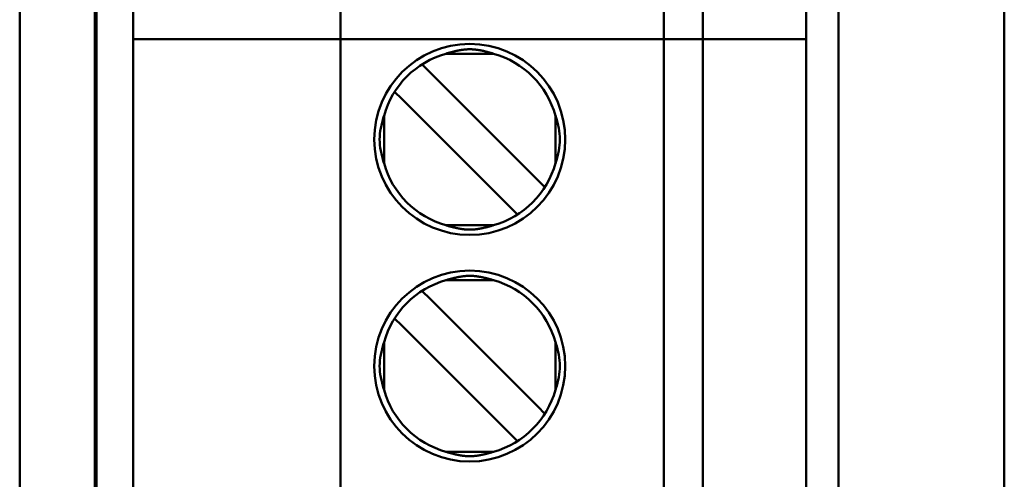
# Model space of a CAD drawing. Header units: inches. Extents: x 3.3 to 32.6, y -0.9 to 23.7.
# Tile 8 of 51: x 14.2 to 14.8, y 11.1 to 11.4. Entities that reach past the tile are written whole.
import ezdxf

# ---------------------------------------------------------------- set-up
doc = ezdxf.new("R2010")
doc.units = ezdxf.units.IN
doc.header["$MEASUREMENT"] = 0
doc.layers.add('Visible Edges(ANSI)', color=7, linetype='Continuous', lineweight=50)

msp = doc.modelspace()

# ---------------------------------------------------------------- linework, layer by layer
at = {"layer": 'Visible Edges(ANSI)'}
for p, q in [((14.22804, 10.699), (14.22804, 13.86135)), ((14.2738, 10.78669), (14.2738, 11.99592)), ((14.27467, 11.99505), (14.27467, 10.78757)), ((14.72624, 11.96749), (14.72624, 10.81513)), ((14.82712, 10.81425), (14.82712, 11.96836)), ((14.29714, 11.93991), (14.29714, 11.38086)), ((14.42313, 11.93991), (14.42313, 11.38086)), ((14.61998, 11.38086), (14.61998, 11.93991)), ((14.6436, 11.38086), (14.6436, 11.93991)), ((14.70659, 11.93991), (14.70659, 11.38086)), ((14.30502, 11.38086), (14.29714, 11.38086)), ((14.29714, 11.38086), (14.30502, 11.38086)), ((14.29714, 11.38086), (14.29714, 10.83755)), ((14.30502, 11.38086), (14.42313, 11.38086)), ((14.42313, 11.38086), (14.30502, 11.38086)), ((14.431, 11.38086), (14.42313, 11.38086)), ((14.42313, 11.38086), (14.431, 11.38086)), ((14.42313, 11.38086), (14.42313, 10.83755)), ((14.431, 11.38086), (14.61211, 11.38086)), ((14.61211, 11.38086), (14.431, 11.38086)), ((14.61998, 11.38086), (14.61211, 11.38086)), ((14.61211, 11.38086), (14.61998, 11.38086)), ((14.61998, 11.38086), (14.6436, 11.38086)), ((14.6436, 11.38086), (14.61998, 11.38086)), ((14.61998, 10.83755), (14.61998, 11.38086)), ((14.6436, 11.38086), (14.69872, 11.38086)), ((14.69872, 11.38086), (14.6436, 11.38086)), ((14.6436, 10.83755), (14.6436, 11.38086)), ((14.70659, 11.38086), (14.69872, 11.38086)), ((14.69872, 11.38086), (14.70659, 11.38086)), ((14.70659, 11.38086), (14.70659, 10.83755)), ((14.5164, 11.372), (14.48734, 11.372)), ((14.54329, 11.29512), (14.47716, 11.36125)), ((14.46045, 11.34455), (14.45616, 11.34884)), ((14.46045, 11.34455), (14.52658, 11.27842)), ((14.4497, 11.3053), (14.4497, 11.33437)), ((14.55403, 11.3053), (14.55403, 11.33437)), ((14.54758, 11.29083), (14.54329, 11.29512)), ((14.53087, 11.27413), (14.52658, 11.27842)), ((14.48734, 11.26767), (14.5164, 11.26767)), ((14.5164, 11.2342), (14.48734, 11.2342)), ((14.54329, 11.15733), (14.47716, 11.22345)), ((14.46045, 11.20675), (14.45616, 11.21104)), ((14.46045, 11.20675), (14.52658, 11.14062)), ((14.4497, 11.16751), (14.4497, 11.19657)), ((14.55403, 11.16751), (14.55403, 11.19657)), ((14.54758, 11.15304), (14.54329, 11.15733)), ((14.53087, 11.13633), (14.52658, 11.14062)), ((14.48734, 11.12987), (14.5164, 11.12987))]:
    msp.add_line(p, q, dxfattribs=at)
for centre in [(14.50187, 11.31983), (14.50187, 11.18204)]:
    msp.add_circle(centre, 0.05807, dxfattribs=at)
for centre, start, end in [((14.50187, 11.31983), 105.49874, 164.50128), ((14.50187, 11.31983), 15.49874, 74.50128), ((14.50187, 11.31983), 195.49874, 254.50128), ((14.50187, 11.31983), 285.49874, 344.50128), ((14.50187, 11.18204), 105.49874, 164.50128), ((14.50187, 11.18204), 15.49874, 74.50128), ((14.50187, 11.18204), 195.49874, 254.50128), ((14.50187, 11.18204), 285.49874, 344.50128)]:
    msp.add_arc(centre, 0.05413, start, end, dxfattribs=at)
for centre, start_param, end_param in [((14.47722, 11.36119), 4.722651, 5.564859), ((14.47722, 11.2234), 4.721978, 5.563789)]:
    msp.add_ellipse(centre, major_axis=(-0.00578, 0.00578), ratio=0.00001, start_param=start_param, end_param=end_param, dxfattribs=at)
for points, knots in [([(14.48734, 11.372), (14.48762, 11.37208), (14.48789, 11.37217), (14.48817, 11.37225), (14.48844, 11.37233), (14.48871, 11.3724), (14.48898, 11.37248), (14.48925, 11.37256), (14.48952, 11.37263), (14.48978, 11.3727), (14.49004, 11.37277), (14.4903, 11.37284), (14.49056, 11.37291), (14.49081, 11.37298), (14.49107, 11.37305), (14.49132, 11.37311), (14.49157, 11.37318), (14.49182, 11.37324), (14.49206, 11.3733), (14.49231, 11.37336), (14.49255, 11.37342), (14.49279, 11.37347), (14.49303, 11.37353), (14.49327, 11.37358), (14.49351, 11.37364), (14.49374, 11.37369), (14.49397, 11.37374), (14.4942, 11.37379), (14.49443, 11.37384), (14.49466, 11.37388), (14.49488, 11.37393), (14.49511, 11.37397), (14.49533, 11.37401), (14.49555, 11.37405), (14.49577, 11.3741), (14.49598, 11.37413), (14.4962, 11.37417), (14.49641, 11.37421), (14.49662, 11.37424), (14.49683, 11.37427), (14.49704, 11.3743), (14.49724, 11.37434), (14.49744, 11.37436), (14.49764, 11.37439), (14.49784, 11.37442), (14.49804, 11.37444), (14.49824, 11.37447), (14.49843, 11.37449), (14.49862, 11.37451), (14.49881, 11.37453), (14.499, 11.37455), (14.49919, 11.37457), (14.49937, 11.37458), (14.49956, 11.3746), (14.49974, 11.37461), (14.49992, 11.37462), (14.5001, 11.37463), (14.50028, 11.37464), (14.50046, 11.37465), (14.50064, 11.37466), (14.50082, 11.37467), (14.50099, 11.37468), (14.50117, 11.37468), (14.50134, 11.37468), (14.50152, 11.37469), (14.50169, 11.37469), (14.50187, 11.37469), (14.50204, 11.37469), (14.50222, 11.37469), (14.50239, 11.37468), (14.50257, 11.37468), (14.50274, 11.37468), (14.50292, 11.37467), (14.5031, 11.37466), (14.50327, 11.37465), (14.50345, 11.37464), (14.50363, 11.37463), (14.50381, 11.37462), (14.504, 11.37461), (14.50418, 11.3746), (14.50436, 11.37458), (14.50455, 11.37457), (14.50474, 11.37455), (14.50492, 11.37453), (14.50512, 11.37451), (14.50531, 11.37449), (14.5055, 11.37447), (14.5057, 11.37444), (14.50589, 11.37442), (14.50609, 11.37439), (14.50629, 11.37436), (14.5065, 11.37434), (14.5067, 11.37431), (14.50691, 11.37427), (14.50712, 11.37424), (14.50733, 11.37421), (14.50754, 11.37417), (14.50775, 11.37413), (14.50797, 11.3741), (14.50819, 11.37406), (14.50841, 11.37401), (14.50863, 11.37397), (14.50885, 11.37393), (14.50908, 11.37388), (14.5093, 11.37384), (14.50953, 11.37379), (14.50976, 11.37374), (14.51, 11.37369), (14.51023, 11.37364), (14.51047, 11.37358), (14.5107, 11.37353), (14.51094, 11.37347), (14.51119, 11.37342), (14.51143, 11.37336), (14.51167, 11.3733), (14.51192, 11.37324), (14.51217, 11.37318), (14.51242, 11.37311), (14.51267, 11.37305), (14.51292, 11.37298), (14.51318, 11.37291), (14.51344, 11.37285), (14.5137, 11.37277), (14.51396, 11.3727), (14.51422, 11.37263), (14.51449, 11.37256), (14.51476, 11.37248), (14.51503, 11.3724), (14.5153, 11.37233), (14.51557, 11.37225), (14.51584, 11.37217), (14.51612, 11.37208), (14.5164, 11.372)], [0, 0, 0, 0, 0.022727, 0.022727, 0.022727, 0.045455, 0.045455, 0.045455, 0.068182, 0.068182, 0.068182, 0.090909, 0.090909, 0.090909, 0.113636, 0.113636, 0.113636, 0.136364, 0.136364, 0.136364, 0.159091, 0.159091, 0.159091, 0.181818, 0.181818, 0.181818, 0.204545, 0.204545, 0.204545, 0.227273, 0.227273, 0.227273, 0.25, 0.25, 0.25, 0.272727, 0.272727, 0.272727, 0.295455, 0.295455, 0.295455, 0.318182, 0.318182, 0.318182, 0.340909, 0.340909, 0.340909, 0.363636, 0.363636, 0.363636, 0.386364, 0.386364, 0.386364, 0.409091, 0.409091, 0.409091, 0.431818, 0.431818, 0.431818, 0.454545, 0.454545, 0.454545, 0.477273, 0.477273, 0.477273, 0.5, 0.5, 0.5, 0.522727, 0.522727, 0.522727, 0.545455, 0.545455, 0.545455, 0.568182, 0.568182, 0.568182, 0.590909, 0.590909, 0.590909, 0.613636, 0.613636, 0.613636, 0.636364, 0.636364, 0.636364, 0.659091, 0.659091, 0.659091, 0.681818, 0.681818, 0.681818, 0.704545, 0.704545, 0.704545, 0.727273, 0.727273, 0.727273, 0.75, 0.75, 0.75, 0.772727, 0.772727, 0.772727, 0.795455, 0.795455, 0.795455, 0.818182, 0.818182, 0.818182, 0.840909, 0.840909, 0.840909, 0.863636, 0.863636, 0.863636, 0.886364, 0.886364, 0.886364, 0.909091, 0.909091, 0.909091, 0.931818, 0.931818, 0.931818, 0.954545, 0.954545, 0.954545, 0.977273, 0.977273, 0.977273, 1, 1, 1, 1]), ([(14.4497, 11.33437), (14.44962, 11.3341), (14.44954, 11.33383), (14.44813, 11.329), (14.44702, 11.3244), (14.44702, 11.31983), (14.44702, 11.31527), (14.44813, 11.31067), (14.44954, 11.30584), (14.44962, 11.30557), (14.4497, 11.3053)], [0.45177369, 0.45177369, 0.45177369, 0.45177369, 0.45382463, 0.45382463, 0.48860114, 0.48860114, 0.48860114, 0.52337766, 0.52337766, 0.5254286, 0.5254286, 0.5254286, 0.5254286]), ([(14.55403, 11.33437), (14.55412, 11.3341), (14.5542, 11.33383), (14.55561, 11.329), (14.55672, 11.3244), (14.55672, 11.31983), (14.55672, 11.31527), (14.55561, 11.31067), (14.5542, 11.30584), (14.55412, 11.30557), (14.55403, 11.3053)], [-0.03682745, -0.03682745, -0.03682745, -0.03682745, -0.03477651, -0.03477651, 0, 0, 0, 0.03477651, 0.03477651, 0.03682745, 0.03682745, 0.03682745, 0.03682745]), ([(14.5164, 11.26767), (14.51612, 11.26759), (14.51584, 11.2675), (14.51557, 11.26742), (14.5153, 11.26734), (14.51503, 11.26726), (14.51476, 11.26719), (14.51449, 11.26711), (14.51422, 11.26704), (14.51396, 11.26697), (14.5137, 11.26689), (14.51344, 11.26682), (14.51318, 11.26676), (14.51292, 11.26669), (14.51267, 11.26662), (14.51242, 11.26656), (14.51217, 11.26649), (14.51192, 11.26643), (14.51167, 11.26637), (14.51143, 11.26631), (14.51119, 11.26625), (14.51094, 11.26619), (14.5107, 11.26614), (14.51047, 11.26608), (14.51023, 11.26603), (14.51, 11.26598), (14.50976, 11.26593), (14.50953, 11.26588), (14.50931, 11.26583), (14.50908, 11.26579), (14.50885, 11.26574), (14.50863, 11.2657), (14.50841, 11.26565), (14.50819, 11.26561), (14.50797, 11.26557), (14.50775, 11.26554), (14.50754, 11.2655), (14.50733, 11.26546), (14.50712, 11.26543), (14.50691, 11.2654), (14.5067, 11.26536), (14.5065, 11.26533), (14.5063, 11.26531), (14.50609, 11.26528), (14.5059, 11.26525), (14.5057, 11.26523), (14.5055, 11.2652), (14.50531, 11.26518), (14.50512, 11.26516), (14.50493, 11.26514), (14.50474, 11.26512), (14.50455, 11.2651), (14.50436, 11.26509), (14.50418, 11.26507), (14.504, 11.26506), (14.50382, 11.26505), (14.50363, 11.26503), (14.50346, 11.26502), (14.50328, 11.26501), (14.5031, 11.26501), (14.50292, 11.265), (14.50274, 11.26499), (14.50257, 11.26499), (14.50239, 11.26499), (14.50222, 11.26498), (14.50204, 11.26498), (14.50187, 11.26498), (14.50169, 11.26498), (14.50152, 11.26498), (14.50134, 11.26499), (14.50117, 11.26499), (14.50099, 11.26499), (14.50081, 11.265), (14.50064, 11.26501), (14.50046, 11.26501), (14.50028, 11.26502), (14.5001, 11.26503), (14.49992, 11.26505), (14.49974, 11.26506), (14.49956, 11.26507), (14.49937, 11.26509), (14.49918, 11.2651), (14.499, 11.26512), (14.49881, 11.26514), (14.49862, 11.26516), (14.49843, 11.26518), (14.49823, 11.2652), (14.49804, 11.26523), (14.49784, 11.26525), (14.49764, 11.26528), (14.49744, 11.26531), (14.49724, 11.26533), (14.49703, 11.26536), (14.49683, 11.2654), (14.49662, 11.26543), (14.49641, 11.26546), (14.4962, 11.2655), (14.49598, 11.26554), (14.49577, 11.26557), (14.49555, 11.26561), (14.49533, 11.26565), (14.49511, 11.2657), (14.49488, 11.26574), (14.49466, 11.26579), (14.49443, 11.26583), (14.4942, 11.26588), (14.49397, 11.26593), (14.49374, 11.26598), (14.49351, 11.26603), (14.49327, 11.26608), (14.49303, 11.26614), (14.49279, 11.2662), (14.49255, 11.26625), (14.49231, 11.26631), (14.49206, 11.26637), (14.49182, 11.26643), (14.49157, 11.26649), (14.49132, 11.26656), (14.49107, 11.26662), (14.49081, 11.26669), (14.49056, 11.26676), (14.4903, 11.26682), (14.49004, 11.26689), (14.48978, 11.26697), (14.48952, 11.26704), (14.48925, 11.26711), (14.48898, 11.26719), (14.48871, 11.26726), (14.48844, 11.26734), (14.48817, 11.26742), (14.48789, 11.2675), (14.48762, 11.26759), (14.48734, 11.26767)], [0, 0, 0, 0, 0.022727, 0.022727, 0.022727, 0.045455, 0.045455, 0.045455, 0.068182, 0.068182, 0.068182, 0.090909, 0.090909, 0.090909, 0.113636, 0.113636, 0.113636, 0.136364, 0.136364, 0.136364, 0.159091, 0.159091, 0.159091, 0.181818, 0.181818, 0.181818, 0.204545, 0.204545, 0.204545, 0.227273, 0.227273, 0.227273, 0.25, 0.25, 0.25, 0.272727, 0.272727, 0.272727, 0.295455, 0.295455, 0.295455, 0.318182, 0.318182, 0.318182, 0.340909, 0.340909, 0.340909, 0.363636, 0.363636, 0.363636, 0.386364, 0.386364, 0.386364, 0.409091, 0.409091, 0.409091, 0.431818, 0.431818, 0.431818, 0.454545, 0.454545, 0.454545, 0.477273, 0.477273, 0.477273, 0.5, 0.5, 0.5, 0.522727, 0.522727, 0.522727, 0.545455, 0.545455, 0.545455, 0.568182, 0.568182, 0.568182, 0.590909, 0.590909, 0.590909, 0.613636, 0.613636, 0.613636, 0.636364, 0.636364, 0.636364, 0.659091, 0.659091, 0.659091, 0.681818, 0.681818, 0.681818, 0.704545, 0.704545, 0.704545, 0.727273, 0.727273, 0.727273, 0.75, 0.75, 0.75, 0.772727, 0.772727, 0.772727, 0.795455, 0.795455, 0.795455, 0.818182, 0.818182, 0.818182, 0.840909, 0.840909, 0.840909, 0.863636, 0.863636, 0.863636, 0.886364, 0.886364, 0.886364, 0.909091, 0.909091, 0.909091, 0.931818, 0.931818, 0.931818, 0.954545, 0.954545, 0.954545, 0.977273, 0.977273, 0.977273, 1, 1, 1, 1]), ([(14.48734, 11.2342), (14.48762, 11.23429), (14.48789, 11.23437), (14.48817, 11.23445), (14.48844, 11.23453), (14.48871, 11.23461), (14.48898, 11.23468), (14.48925, 11.23476), (14.48952, 11.23484), (14.48978, 11.23491), (14.49004, 11.23498), (14.4903, 11.23505), (14.49056, 11.23512), (14.49081, 11.23519), (14.49107, 11.23525), (14.49132, 11.23532), (14.49157, 11.23538), (14.49182, 11.23544), (14.49206, 11.2355), (14.49231, 11.23556), (14.49255, 11.23562), (14.49279, 11.23568), (14.49303, 11.23573), (14.49327, 11.23579), (14.49351, 11.23584), (14.49374, 11.23589), (14.49397, 11.23594), (14.4942, 11.23599), (14.49443, 11.23604), (14.49466, 11.23609), (14.49488, 11.23613), (14.49511, 11.23618), (14.49533, 11.23622), (14.49555, 11.23626), (14.49577, 11.2363), (14.49598, 11.23634), (14.4962, 11.23637), (14.49641, 11.23641), (14.49662, 11.23645), (14.49683, 11.23648), (14.49704, 11.23651), (14.49724, 11.23654), (14.49744, 11.23657), (14.49764, 11.2366), (14.49784, 11.23662), (14.49804, 11.23665), (14.49824, 11.23667), (14.49843, 11.23669), (14.49862, 11.23671), (14.49881, 11.23673), (14.499, 11.23675), (14.49919, 11.23677), (14.49937, 11.23679), (14.49956, 11.2368), (14.49974, 11.23681), (14.49992, 11.23683), (14.5001, 11.23684), (14.50028, 11.23685), (14.50046, 11.23686), (14.50064, 11.23687), (14.50082, 11.23687), (14.50099, 11.23688), (14.50117, 11.23688), (14.50134, 11.23689), (14.50152, 11.23689), (14.50169, 11.23689), (14.50187, 11.23689), (14.50204, 11.23689), (14.50222, 11.23689), (14.50239, 11.23689), (14.50257, 11.23688), (14.50274, 11.23688), (14.50292, 11.23687), (14.5031, 11.23687), (14.50327, 11.23686), (14.50345, 11.23685), (14.50363, 11.23684), (14.50381, 11.23683), (14.504, 11.23682), (14.50418, 11.2368), (14.50436, 11.23679), (14.50455, 11.23677), (14.50474, 11.23675), (14.50492, 11.23673), (14.50512, 11.23671), (14.50531, 11.23669), (14.5055, 11.23667), (14.5057, 11.23665), (14.50589, 11.23662), (14.50609, 11.2366), (14.50629, 11.23657), (14.5065, 11.23654), (14.5067, 11.23651), (14.50691, 11.23648), (14.50712, 11.23645), (14.50733, 11.23641), (14.50754, 11.23637), (14.50775, 11.23634), (14.50797, 11.2363), (14.50819, 11.23626), (14.50841, 11.23622), (14.50863, 11.23618), (14.50885, 11.23613), (14.50908, 11.23609), (14.5093, 11.23604), (14.50953, 11.23599), (14.50976, 11.23594), (14.51, 11.23589), (14.51023, 11.23584), (14.51047, 11.23579), (14.5107, 11.23573), (14.51094, 11.23568), (14.51119, 11.23562), (14.51143, 11.23556), (14.51167, 11.2355), (14.51192, 11.23544), (14.51217, 11.23538), (14.51242, 11.23532), (14.51267, 11.23525), (14.51292, 11.23519), (14.51318, 11.23512), (14.51344, 11.23505), (14.5137, 11.23498), (14.51396, 11.23491), (14.51422, 11.23484), (14.51449, 11.23476), (14.51476, 11.23468), (14.51503, 11.23461), (14.5153, 11.23453), (14.51557, 11.23445), (14.51584, 11.23437), (14.51612, 11.23429), (14.5164, 11.2342)], [0, 0, 0, 0, 0.022727, 0.022727, 0.022727, 0.045455, 0.045455, 0.045455, 0.068182, 0.068182, 0.068182, 0.090909, 0.090909, 0.090909, 0.113636, 0.113636, 0.113636, 0.136364, 0.136364, 0.136364, 0.159091, 0.159091, 0.159091, 0.181818, 0.181818, 0.181818, 0.204545, 0.204545, 0.204545, 0.227273, 0.227273, 0.227273, 0.25, 0.25, 0.25, 0.272727, 0.272727, 0.272727, 0.295455, 0.295455, 0.295455, 0.318182, 0.318182, 0.318182, 0.340909, 0.340909, 0.340909, 0.363636, 0.363636, 0.363636, 0.386364, 0.386364, 0.386364, 0.409091, 0.409091, 0.409091, 0.431818, 0.431818, 0.431818, 0.454545, 0.454545, 0.454545, 0.477273, 0.477273, 0.477273, 0.5, 0.5, 0.5, 0.522727, 0.522727, 0.522727, 0.545455, 0.545455, 0.545455, 0.568182, 0.568182, 0.568182, 0.590909, 0.590909, 0.590909, 0.613636, 0.613636, 0.613636, 0.636364, 0.636364, 0.636364, 0.659091, 0.659091, 0.659091, 0.681818, 0.681818, 0.681818, 0.704545, 0.704545, 0.704545, 0.727273, 0.727273, 0.727273, 0.75, 0.75, 0.75, 0.772727, 0.772727, 0.772727, 0.795455, 0.795455, 0.795455, 0.818182, 0.818182, 0.818182, 0.840909, 0.840909, 0.840909, 0.863636, 0.863636, 0.863636, 0.886364, 0.886364, 0.886364, 0.909091, 0.909091, 0.909091, 0.931818, 0.931818, 0.931818, 0.954545, 0.954545, 0.954545, 0.977273, 0.977273, 0.977273, 1, 1, 1, 1]), ([(14.4497, 11.19657), (14.44962, 11.1963), (14.44954, 11.19603), (14.44813, 11.1912), (14.44702, 11.1866), (14.44702, 11.18204), (14.44702, 11.17748), (14.44813, 11.17288), (14.44954, 11.16804), (14.44962, 11.16778), (14.4497, 11.16751)], [0.45177369, 0.45177369, 0.45177369, 0.45177369, 0.45382463, 0.45382463, 0.48860114, 0.48860114, 0.48860114, 0.52337766, 0.52337766, 0.5254286, 0.5254286, 0.5254286, 0.5254286]), ([(14.55403, 11.19657), (14.55412, 11.1963), (14.5542, 11.19603), (14.55561, 11.1912), (14.55672, 11.1866), (14.55672, 11.18204), (14.55672, 11.17748), (14.55561, 11.17288), (14.5542, 11.16804), (14.55412, 11.16778), (14.55403, 11.16751)], [-0.03682745, -0.03682745, -0.03682745, -0.03682745, -0.03477651, -0.03477651, 0, 0, 0, 0.03477651, 0.03477651, 0.03682745, 0.03682745, 0.03682745, 0.03682745]), ([(14.5164, 11.12987), (14.51612, 11.12979), (14.51584, 11.12971), (14.51557, 11.12963), (14.5153, 11.12955), (14.51503, 11.12947), (14.51476, 11.12939), (14.51449, 11.12932), (14.51422, 11.12924), (14.51396, 11.12917), (14.5137, 11.1291), (14.51344, 11.12903), (14.51318, 11.12896), (14.51292, 11.12889), (14.51267, 11.12883), (14.51242, 11.12876), (14.51217, 11.1287), (14.51192, 11.12863), (14.51167, 11.12857), (14.51143, 11.12851), (14.51119, 11.12846), (14.51094, 11.1284), (14.5107, 11.12834), (14.51047, 11.12829), (14.51023, 11.12824), (14.51, 11.12818), (14.50976, 11.12813), (14.50953, 11.12809), (14.50931, 11.12804), (14.50908, 11.12799), (14.50885, 11.12795), (14.50863, 11.1279), (14.50841, 11.12786), (14.50819, 11.12782), (14.50797, 11.12778), (14.50775, 11.12774), (14.50754, 11.1277), (14.50733, 11.12767), (14.50712, 11.12763), (14.50691, 11.1276), (14.5067, 11.12757), (14.5065, 11.12754), (14.5063, 11.12751), (14.50609, 11.12748), (14.5059, 11.12746), (14.5057, 11.12743), (14.5055, 11.12741), (14.50531, 11.12738), (14.50512, 11.12736), (14.50493, 11.12734), (14.50474, 11.12733), (14.50455, 11.12731), (14.50436, 11.12729), (14.50418, 11.12728), (14.504, 11.12726), (14.50382, 11.12725), (14.50363, 11.12724), (14.50346, 11.12723), (14.50328, 11.12722), (14.5031, 11.12721), (14.50292, 11.1272), (14.50274, 11.1272), (14.50257, 11.12719), (14.50239, 11.12719), (14.50222, 11.12719), (14.50204, 11.12719), (14.50187, 11.12719), (14.50169, 11.12719), (14.50152, 11.12719), (14.50134, 11.12719), (14.50117, 11.12719), (14.50099, 11.1272), (14.50081, 11.1272), (14.50064, 11.12721), (14.50046, 11.12722), (14.50028, 11.12723), (14.5001, 11.12724), (14.49992, 11.12725), (14.49974, 11.12726), (14.49956, 11.12728), (14.49937, 11.12729), (14.49918, 11.12731), (14.499, 11.12733), (14.49881, 11.12734), (14.49862, 11.12736), (14.49843, 11.12738), (14.49823, 11.12741), (14.49804, 11.12743), (14.49784, 11.12746), (14.49764, 11.12748), (14.49744, 11.12751), (14.49724, 11.12754), (14.49703, 11.12757), (14.49683, 11.1276), (14.49662, 11.12763), (14.49641, 11.12767), (14.4962, 11.1277), (14.49598, 11.12774), (14.49577, 11.12778), (14.49555, 11.12782), (14.49533, 11.12786), (14.49511, 11.1279), (14.49488, 11.12795), (14.49466, 11.12799), (14.49443, 11.12804), (14.4942, 11.12809), (14.49397, 11.12813), (14.49374, 11.12818), (14.49351, 11.12824), (14.49327, 11.12829), (14.49303, 11.12834), (14.49279, 11.1284), (14.49255, 11.12846), (14.49231, 11.12851), (14.49206, 11.12857), (14.49182, 11.12864), (14.49157, 11.1287), (14.49132, 11.12876), (14.49107, 11.12883), (14.49081, 11.12889), (14.49056, 11.12896), (14.4903, 11.12903), (14.49004, 11.1291), (14.48978, 11.12917), (14.48952, 11.12924), (14.48925, 11.12932), (14.48898, 11.12939), (14.48871, 11.12947), (14.48844, 11.12955), (14.48817, 11.12963), (14.48789, 11.12971), (14.48762, 11.12979), (14.48734, 11.12987)], [0, 0, 0, 0, 0.022727, 0.022727, 0.022727, 0.045455, 0.045455, 0.045455, 0.068182, 0.068182, 0.068182, 0.090909, 0.090909, 0.090909, 0.113636, 0.113636, 0.113636, 0.136364, 0.136364, 0.136364, 0.159091, 0.159091, 0.159091, 0.181818, 0.181818, 0.181818, 0.204545, 0.204545, 0.204545, 0.227273, 0.227273, 0.227273, 0.25, 0.25, 0.25, 0.272727, 0.272727, 0.272727, 0.295455, 0.295455, 0.295455, 0.318182, 0.318182, 0.318182, 0.340909, 0.340909, 0.340909, 0.363636, 0.363636, 0.363636, 0.386364, 0.386364, 0.386364, 0.409091, 0.409091, 0.409091, 0.431818, 0.431818, 0.431818, 0.454545, 0.454545, 0.454545, 0.477273, 0.477273, 0.477273, 0.5, 0.5, 0.5, 0.522727, 0.522727, 0.522727, 0.545455, 0.545455, 0.545455, 0.568182, 0.568182, 0.568182, 0.590909, 0.590909, 0.590909, 0.613636, 0.613636, 0.613636, 0.636364, 0.636364, 0.636364, 0.659091, 0.659091, 0.659091, 0.681818, 0.681818, 0.681818, 0.704545, 0.704545, 0.704545, 0.727273, 0.727273, 0.727273, 0.75, 0.75, 0.75, 0.772727, 0.772727, 0.772727, 0.795455, 0.795455, 0.795455, 0.818182, 0.818182, 0.818182, 0.840909, 0.840909, 0.840909, 0.863636, 0.863636, 0.863636, 0.886364, 0.886364, 0.886364, 0.909091, 0.909091, 0.909091, 0.931818, 0.931818, 0.931818, 0.954545, 0.954545, 0.954545, 0.977273, 0.977273, 0.977273, 1, 1, 1, 1])]:
    msp.add_open_spline(points, degree=3, knots=knots, dxfattribs=at)

doc.saveas('drawing.dxf')
